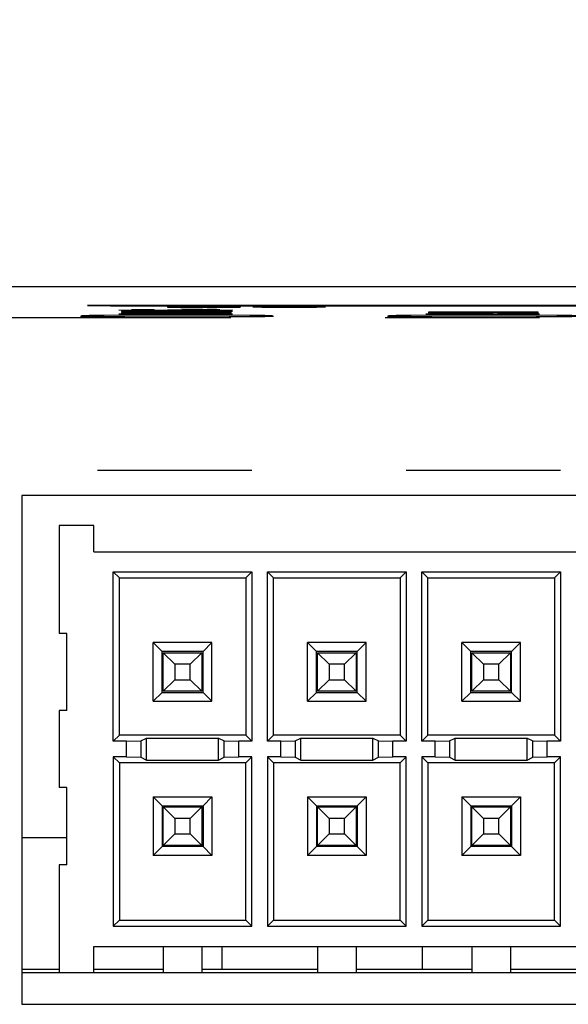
# Model space of a CAD drawing. Extents: x 0.4 to 16.6, y 0.1 to 10.9.
# Tile 4 of 22: x 2.566 to 2.921, y 3.888 to 4.527. Entities that reach past the tile are written whole.
import ezdxf

# ---------------------------------------------------------------- set-up
doc = ezdxf.new("R2010")
doc.units = 0
doc.header["$PDSIZE"] = -1
doc.linetypes.add('PHANTOM', pattern=[0.5, 0.25, -0.05, 0.05, -0.05, 0.05, -0.05])
doc.layers.get('0').update_dxf_attribs({"linetype": 'CONTINUOUS'})
doc.layers.get('DEFPOINTS').update_dxf_attribs({"linetype": 'CONTINUOUS'})
doc.styles.add('SLDTEXTSTYLE0', font='TXT', dxfattribs={"width": 0.75})
doc.dimstyles.new('SLDDIMSTYLE0', dxfattribs={"dimtxt": 0.12, "dimasz": 0.18, "dimexe": 0.12, "dimexo": 0.0625, "dimgap": 0.03, "dimtad": 0, "dimtih": 1, "dimtoh": 1, "dimdec": 3, "dimzin": 12, "dimtxsty": 'SLDTEXTSTYLE0', "dimsah": 1, "dimcen": 0.09, "dimclrd": 7, "dimclre": 7, "dimclrt": 7, "dimazin": 3, "dimtfac": 1, "dimtdec": 4, "dimtofl": 0, "dimtmove": 0, "dimatfit": 3, "dimtolj": 1, "dimtzin": 12})

# ---------------------------------------------------------------- blocks, each defined once
blk = doc.blocks.new('*D7')
at = {"color": 7}
for p, q in [((2.15039, 3.95896), (2.15039, 5.16569)), ((5.67339, 3.95896), (5.67339, 5.16569)), ((2.15039, 5.04569), (3.64994, 5.04569)), ((5.67339, 5.04569), (4.17384, 5.04569))]:
    blk.add_line(p, q, dxfattribs=at)
for points in [[(2.15039, 5.04569), (2.33039, 5.01444), (2.33039, 5.07694)], [(5.67339, 5.04569), (5.49339, 5.07694), (5.49339, 5.01444)]]:
    blk.add_solid(points, dxfattribs=at)
at = {"layer": 'DEFPOINTS', "color": 7}
for p in [(2.15039, 3.89896), (5.67339, 3.89896)]:
    blk.add_point(p, dxfattribs=at)
at = {"color": 7, "insert": (3.71244, 5.10984), "char_height": 0.12, "attachment_point": 1, "style": 'SLDTEXTSTYLE0'}
blk.add_mtext('3.523', dxfattribs=at)

msp = doc.modelspace()

# ---------------------------------------------------------------- linework, layer by layer
at = {"color": 7, "linetype": 'CONTINUOUS'}
for p, q in [((5.82464, 4.35376), (1.99964, 4.35376)), ((2.60964, 4.3416), (2.62464, 4.34137)), ((2.60964, 4.3416), (2.62464, 4.34137)), ((2.60964, 4.3416), (2.60964, 4.3416)), ((2.60964, 4.3416), (2.60964, 4.3416)), ((4.10464, 4.34165), (2.61464, 4.34165)), ((2.62464, 4.34137), (2.62464, 4.34147)), ((2.62464, 4.34137), (2.62464, 4.34137)), ((2.62964, 4.34152), (4.08964, 4.34152)), ((2.62964, 4.34142), (4.08964, 4.34142)), ((2.63186, 4.33834), (2.63186, 4.33843)), ((2.63186, 4.33843), (2.67517, 4.33843)), ((2.67527, 4.33834), (2.63186, 4.33834)), ((2.63186, 4.33834), (2.63186, 4.33824)), ((2.67527, 4.33824), (2.63186, 4.33824)), ((2.63186, 4.33795), (2.63186, 4.33803)), ((2.63186, 4.33803), (2.67527, 4.33803)), ((2.67517, 4.33795), (2.63186, 4.33795)), ((2.63186, 4.33795), (2.63186, 4.33788)), ((2.63186, 4.33788), (2.64002, 4.33788)), ((2.63186, 4.33739), (2.63186, 4.33788)), ((2.63186, 4.33716), (2.70264, 4.33739)), ((2.64002, 4.33739), (2.63186, 4.33739)), ((2.63186, 4.33739), (2.63186, 4.33729)), ((2.64002, 4.33729), (2.63186, 4.33729)), ((2.63186, 4.33707), (2.63186, 4.33716)), ((2.63186, 4.33707), (2.63186, 4.33697)), ((2.70264, 4.33685), (2.63186, 4.33707)), ((2.70264, 4.33675), (2.63186, 4.33697)), ((2.63186, 4.33636), (2.63186, 4.33684)), ((2.63186, 4.33684), (2.64002, 4.33684)), ((2.63186, 4.33636), (2.63186, 4.33626)), ((2.64002, 4.33636), (2.63186, 4.33636)), ((2.64002, 4.33788), (2.64002, 4.33768)), ((2.67517, 4.33785), (2.64002, 4.33785)), ((2.64002, 4.33768), (2.70264, 4.33768)), ((2.70264, 4.33759), (2.64002, 4.33759)), ((2.64002, 4.33759), (2.64002, 4.33739)), ((2.70264, 4.33749), (2.64002, 4.33749)), ((2.64002, 4.33739), (2.64002, 4.33729)), ((2.64002, 4.33684), (2.64002, 4.33664)), ((2.64002, 4.33664), (2.70264, 4.33664)), ((2.70264, 4.33655), (2.64002, 4.33655)), ((2.64002, 4.33655), (2.64002, 4.33636)), ((2.70264, 4.33645), (2.64002, 4.33645)), ((2.6736, 4.33721), (2.64208, 4.33712)), ((2.64208, 4.33712), (2.6736, 4.33702)), ((2.6509, 4.33855), (2.6509, 4.33845)), ((2.65273, 4.33899), (2.65277, 4.3389)), ((2.65277, 4.3389), (2.65277, 4.3388)), ((2.6736, 4.33711), (2.65855, 4.33707)), ((2.66145, 4.3408), (2.67052, 4.3408)), ((2.66145, 4.34079), (2.66145, 4.3408)), ((2.66145, 4.34079), (2.66145, 4.34069)), ((2.67234, 4.341), (2.66327, 4.341)), ((2.66327, 4.341), (2.66327, 4.341)), ((2.66327, 4.341), (2.66327, 4.3409)), ((2.67234, 4.3409), (2.66327, 4.3409)), ((2.67075, 4.33877), (2.67075, 4.33867)), ((2.67234, 4.341), (2.67234, 4.3409)), ((2.6736, 4.33702), (2.6736, 4.33721)), ((2.67517, 4.33795), (2.67517, 4.33785)), ((2.67527, 4.33834), (2.67527, 4.33824)), ((2.67904, 4.33853), (2.67904, 4.33862)), ((2.67904, 4.33853), (2.67904, 4.33843)), ((2.68045, 4.34088), (2.68049, 4.34094)), ((2.68078, 4.34088), (2.68045, 4.34088)), ((2.68045, 4.34088), (2.68045, 4.34078)), ((2.68078, 4.34078), (2.68045, 4.34078)), ((2.68078, 4.34088), (2.68078, 4.34078)), ((2.70264, 4.3373), (2.68176, 4.33724)), ((2.68176, 4.33724), (2.68176, 4.337)), ((2.70264, 4.3372), (2.68176, 4.33714)), ((2.68176, 4.337), (2.70264, 4.33693)), ((2.68281, 4.33892), (2.68281, 4.33882)), ((2.68426, 4.34059), (2.68426, 4.34049)), ((2.68514, 4.34112), (2.68514, 4.34102)), ((2.68531, 4.34088), (2.68531, 4.34078)), ((2.70264, 4.33768), (2.70264, 4.33759)), ((2.70264, 4.33759), (2.70264, 4.33749)), ((2.70264, 4.33739), (2.70264, 4.3373)), ((2.70264, 4.3373), (2.70264, 4.3372)), ((2.70264, 4.33693), (2.70264, 4.33685)), ((2.70264, 4.33685), (2.70264, 4.33675)), ((2.70264, 4.33664), (2.70264, 4.33655)), ((2.70264, 4.33655), (2.70264, 4.33645)), ((2.70864, 4.34078), (2.70864, 4.34068)), ((2.74033, 4.34059), (2.74033, 4.34049)), ((2.7404, 4.34112), (2.7404, 4.34102)), ((2.76399, 4.34089), (2.76399, 4.34079)), ((2.83086, 4.33742), (2.83086, 4.3375)), ((2.83086, 4.3375), (2.90164, 4.3375)), ((2.88822, 4.33742), (2.83086, 4.33742)), ((2.83086, 4.33742), (2.83086, 4.33732)), ((2.83086, 4.33711), (2.88227, 4.33739)), ((2.86876, 4.33732), (2.83086, 4.33732)), ((2.83086, 4.33702), (2.83086, 4.33711)), ((2.83086, 4.33702), (2.83086, 4.33692)), ((2.90164, 4.33702), (2.83086, 4.33702)), ((2.83086, 4.33673), (2.90164, 4.33696)), ((2.8903, 4.33692), (2.83086, 4.33692)), ((2.83086, 4.33664), (2.83086, 4.33673)), ((2.90164, 4.33641), (2.83086, 4.33664)), ((2.83086, 4.33664), (2.83086, 4.33654)), ((2.87149, 4.33641), (2.83086, 4.33654)), ((2.8726, 4.33678), (2.84108, 4.33668)), ((2.84108, 4.33668), (2.8726, 4.33659)), ((2.84427, 4.33711), (2.90164, 4.33711)), ((2.90164, 4.33742), (2.8495, 4.33713)), ((2.8495, 4.33713), (2.8495, 4.33711)), ((2.85173, 4.33637), (2.85173, 4.33628)), ((2.8726, 4.33668), (2.85755, 4.33663)), ((2.90164, 4.33732), (2.86378, 4.33711)), ((2.8726, 4.33659), (2.8726, 4.33678)), ((2.87532, 4.33629), (2.87532, 4.33638)), ((2.90164, 4.33687), (2.88076, 4.3368)), ((2.88076, 4.3368), (2.88076, 4.33656)), ((2.90164, 4.33677), (2.88076, 4.3367)), ((2.88076, 4.33656), (2.90164, 4.33649)), ((2.90164, 4.3375), (2.90164, 4.33742)), ((2.90164, 4.33742), (2.90164, 4.33732)), ((2.90164, 4.33711), (2.90164, 4.33702)), ((2.90164, 4.33702), (2.90164, 4.33696)), ((2.90164, 4.33696), (2.90164, 4.33687)), ((2.90164, 4.33687), (2.90164, 4.33677)), ((2.90164, 4.33649), (2.90164, 4.33641)), ((2.90164, 4.33641), (2.90164, 4.33631)), ((2.6509, 4.33586), (2.6509, 4.33576)), ((2.65273, 4.3363), (2.65277, 4.33621)), ((2.65277, 4.33621), (2.65277, 4.33611)), ((2.67075, 4.33608), (2.67075, 4.33598)), ((2.67904, 4.33584), (2.67904, 4.33593)), ((2.67904, 4.33584), (2.67904, 4.33574)), ((2.68281, 4.33623), (2.68281, 4.33613)), ((2.82904, 4.33612), (2.82904, 4.33602)), ((2.85173, 4.33628), (2.85173, 4.33618)), ((2.8647, 4.33584), (2.8647, 4.33574)), ((2.87532, 4.33629), (2.87532, 4.33619)), ((3.26614, 4.21842), (2.56714, 4.21842)), ((2.56714, 4.21842), (2.56714, 3.88842)), ((2.59129, 4.19896), (2.59129, 4.12896)), ((2.61379, 4.19896), (2.59129, 4.19896)), ((2.61379, 4.18196), (2.61379, 4.19896)), ((2.61379, 4.18196), (3.21129, 4.18196)), ((2.62636, 4.16889), (2.71621, 4.16889)), ((2.62636, 4.05904), (2.62636, 4.16889)), ((2.62636, 4.16889), (2.63029, 4.16496)), ((2.63029, 4.06296), (2.63029, 4.16496)), ((2.63029, 4.16496), (2.71229, 4.16496)), ((2.71621, 4.16889), (2.71229, 4.16496)), ((2.71229, 4.16496), (2.71229, 4.06296)), ((2.71621, 4.16889), (2.71621, 4.05904)), ((2.72636, 4.16889), (2.81621, 4.16889)), ((2.72636, 4.05904), (2.72636, 4.16889)), ((2.72636, 4.16889), (2.73029, 4.16496)), ((2.73029, 4.06296), (2.73029, 4.16496)), ((2.73029, 4.16496), (2.81229, 4.16496)), ((2.81621, 4.16889), (2.81229, 4.16496)), ((2.81229, 4.16496), (2.81229, 4.06296)), ((2.81621, 4.16889), (2.81621, 4.05904)), ((2.82636, 4.16889), (2.91621, 4.16889)), ((2.82636, 4.05904), (2.82636, 4.16889)), ((2.82636, 4.16889), (2.83029, 4.16496)), ((2.83029, 4.06296), (2.83029, 4.16496)), ((2.83029, 4.16496), (2.91229, 4.16496)), ((2.91621, 4.16889), (2.91229, 4.16496)), ((2.91229, 4.16496), (2.91229, 4.06296)), ((2.91621, 4.16889), (2.91621, 4.05904)), ((2.59629, 4.12896), (2.59129, 4.12896)), ((2.59629, 4.07896), (2.59629, 4.12896)), ((2.65804, 4.11721), (2.65226, 4.12299)), ((2.69031, 4.12299), (2.65226, 4.12299)), ((2.65226, 4.08494), (2.65226, 4.12299)), ((2.69031, 4.12299), (2.68454, 4.11721)), ((2.69031, 4.08494), (2.69031, 4.12299)), ((2.75226, 4.08494), (2.75226, 4.12299)), ((2.75804, 4.11721), (2.75226, 4.12299)), ((2.79031, 4.12299), (2.75226, 4.12299)), ((2.79031, 4.12299), (2.78454, 4.11721)), ((2.79031, 4.08494), (2.79031, 4.12299)), ((2.85226, 4.08494), (2.85226, 4.12299)), ((2.85804, 4.11721), (2.85226, 4.12299)), ((2.89031, 4.12299), (2.85226, 4.12299)), ((2.89031, 4.12299), (2.88454, 4.11721)), ((2.89031, 4.08494), (2.89031, 4.12299)), ((2.68454, 4.11721), (2.65804, 4.11721)), ((2.65804, 4.09071), (2.65804, 4.11721)), ((2.65879, 4.09146), (2.65879, 4.11646)), ((2.66629, 4.10896), (2.65879, 4.11646)), ((2.65879, 4.11646), (2.68379, 4.11646)), ((2.67629, 4.10896), (2.68379, 4.11646)), ((2.68379, 4.11646), (2.68379, 4.09146)), ((2.68454, 4.09071), (2.68454, 4.11721)), ((2.75804, 4.09071), (2.75804, 4.11721)), ((2.78454, 4.11721), (2.75804, 4.11721)), ((2.75879, 4.11646), (2.78379, 4.11646)), ((2.75879, 4.09146), (2.75879, 4.11646)), ((2.76629, 4.10896), (2.75879, 4.11646)), ((2.77629, 4.10896), (2.78379, 4.11646)), ((2.78379, 4.11646), (2.78379, 4.09146)), ((2.78454, 4.09071), (2.78454, 4.11721)), ((2.85804, 4.09071), (2.85804, 4.11721)), ((2.88454, 4.11721), (2.85804, 4.11721)), ((2.85879, 4.11646), (2.88379, 4.11646)), ((2.85879, 4.09146), (2.85879, 4.11646)), ((2.86629, 4.10896), (2.85879, 4.11646)), ((2.87629, 4.10896), (2.88379, 4.11646)), ((2.88379, 4.11646), (2.88379, 4.09146)), ((2.88454, 4.09071), (2.88454, 4.11721)), ((2.67629, 4.10896), (2.66629, 4.10896)), ((2.66629, 4.10896), (2.66629, 4.09896)), ((2.67629, 4.09896), (2.67629, 4.10896)), ((2.77629, 4.10896), (2.76629, 4.10896)), ((2.76629, 4.10896), (2.76629, 4.09896)), ((2.77629, 4.09896), (2.77629, 4.10896)), ((2.86629, 4.10896), (2.86629, 4.09896)), ((2.87629, 4.10896), (2.86629, 4.10896)), ((2.87629, 4.09896), (2.87629, 4.10896)), ((2.65879, 4.09146), (2.66629, 4.09896)), ((2.66629, 4.09896), (2.67629, 4.09896)), ((2.68379, 4.09146), (2.67629, 4.09896)), ((2.75879, 4.09146), (2.76629, 4.09896)), ((2.76629, 4.09896), (2.77629, 4.09896)), ((2.78379, 4.09146), (2.77629, 4.09896)), ((2.85879, 4.09146), (2.86629, 4.09896)), ((2.86629, 4.09896), (2.87629, 4.09896)), ((2.88379, 4.09146), (2.87629, 4.09896)), ((2.65226, 4.08494), (2.65804, 4.09071)), ((2.65804, 4.09071), (2.68454, 4.09071)), ((2.68379, 4.09146), (2.65879, 4.09146)), ((2.68454, 4.09071), (2.69031, 4.08494)), ((2.75226, 4.08494), (2.75804, 4.09071)), ((2.75804, 4.09071), (2.78454, 4.09071)), ((2.78379, 4.09146), (2.75879, 4.09146)), ((2.78454, 4.09071), (2.79031, 4.08494)), ((2.85226, 4.08494), (2.85804, 4.09071)), ((2.85804, 4.09071), (2.88454, 4.09071)), ((2.88379, 4.09146), (2.85879, 4.09146)), ((2.88454, 4.09071), (2.89031, 4.08494)), ((2.65226, 4.08494), (2.69031, 4.08494)), ((2.75226, 4.08494), (2.79031, 4.08494)), ((2.85226, 4.08494), (2.89031, 4.08494)), ((2.59129, 4.07896), (2.59129, 4.02896)), ((2.59629, 4.07896), (2.59129, 4.07896)), ((2.62636, 4.05904), (2.63029, 4.06296)), ((2.71229, 4.06296), (2.63029, 4.06296)), ((2.71621, 4.05904), (2.71229, 4.06296)), ((2.72636, 4.05904), (2.73029, 4.06296)), ((2.81229, 4.06296), (2.73029, 4.06296)), ((2.81621, 4.05904), (2.81229, 4.06296)), ((2.82636, 4.05904), (2.83029, 4.06296)), ((2.91229, 4.06296), (2.83029, 4.06296)), ((2.91621, 4.05904), (2.91229, 4.06296)), ((2.63494, 4.05904), (2.62636, 4.05904)), ((2.63494, 4.05904), (2.64431, 4.0593)), ((2.63494, 4.04889), (2.63494, 4.05904)), ((2.64431, 4.0593), (2.64798, 4.06113)), ((2.64431, 4.0593), (2.64431, 4.04863)), ((2.64798, 4.06113), (2.6946, 4.06113)), ((2.64798, 4.0468), (2.64798, 4.06113)), ((2.6946, 4.06113), (2.69826, 4.0593)), ((2.6946, 4.0468), (2.6946, 4.06113)), ((2.69826, 4.0593), (2.70764, 4.05904)), ((2.69826, 4.04863), (2.69826, 4.0593)), ((2.70764, 4.04889), (2.70764, 4.05904)), ((2.71621, 4.05904), (2.70764, 4.05904)), ((2.73494, 4.05904), (2.72636, 4.05904)), ((2.73494, 4.05904), (2.74431, 4.0593)), ((2.73494, 4.04889), (2.73494, 4.05904)), ((2.74431, 4.0593), (2.74798, 4.06113)), ((2.74431, 4.0593), (2.74431, 4.04863)), ((2.74798, 4.06113), (2.7946, 4.06113)), ((2.74798, 4.0468), (2.74798, 4.06113)), ((2.7946, 4.06113), (2.79826, 4.0593)), ((2.7946, 4.0468), (2.7946, 4.06113)), ((2.79826, 4.0593), (2.80764, 4.05904)), ((2.79826, 4.04863), (2.79826, 4.0593)), ((2.80764, 4.04889), (2.80764, 4.05904)), ((2.81621, 4.05904), (2.80764, 4.05904)), ((2.83494, 4.05904), (2.82636, 4.05904)), ((2.83494, 4.05904), (2.84431, 4.0593)), ((2.83494, 4.04889), (2.83494, 4.05904)), ((2.84431, 4.0593), (2.84798, 4.06113)), ((2.84431, 4.0593), (2.84431, 4.04863)), ((2.84798, 4.06113), (2.8946, 4.06113)), ((2.84798, 4.0468), (2.84798, 4.06113)), ((2.8946, 4.06113), (2.89826, 4.0593)), ((2.8946, 4.0468), (2.8946, 4.06113)), ((2.89826, 4.0593), (2.90764, 4.05904)), ((2.89826, 4.04863), (2.89826, 4.0593)), ((2.90764, 4.04889), (2.90764, 4.05904)), ((2.91621, 4.05904), (2.90764, 4.05904)), ((2.62636, 4.04889), (2.62636, 3.93904)), ((2.63494, 4.04889), (2.62636, 4.04889)), ((2.62636, 4.04889), (2.63029, 4.04496)), ((2.63029, 4.04496), (2.63029, 3.94296)), ((2.71229, 4.04496), (2.63029, 4.04496)), ((2.63494, 4.04889), (2.64431, 4.04863)), ((2.64431, 4.04863), (2.64798, 4.0468)), ((2.64798, 4.0468), (2.6946, 4.0468)), ((2.6946, 4.0468), (2.69826, 4.04863)), ((2.69826, 4.04863), (2.70764, 4.04889)), ((2.71621, 4.04889), (2.70764, 4.04889)), ((2.71621, 4.04889), (2.71229, 4.04496)), ((2.71229, 3.94296), (2.71229, 4.04496)), ((2.71621, 3.93904), (2.71621, 4.04889)), ((2.72636, 4.04889), (2.72636, 3.93904)), ((2.73494, 4.04889), (2.72636, 4.04889)), ((2.72636, 4.04889), (2.73029, 4.04496)), ((2.73029, 4.04496), (2.73029, 3.94296)), ((2.81229, 4.04496), (2.73029, 4.04496)), ((2.73494, 4.04889), (2.74431, 4.04863)), ((2.74431, 4.04863), (2.74798, 4.0468)), ((2.74798, 4.0468), (2.7946, 4.0468)), ((2.7946, 4.0468), (2.79826, 4.04863)), ((2.79826, 4.04863), (2.80764, 4.04889)), ((2.81621, 4.04889), (2.80764, 4.04889)), ((2.81621, 4.04889), (2.81229, 4.04496)), ((2.81229, 3.94296), (2.81229, 4.04496)), ((2.81621, 3.93904), (2.81621, 4.04889)), ((2.82636, 4.04889), (2.82636, 3.93904)), ((2.83494, 4.04889), (2.82636, 4.04889)), ((2.82636, 4.04889), (2.83029, 4.04496)), ((2.83029, 4.04496), (2.83029, 3.94296)), ((2.91229, 4.04496), (2.83029, 4.04496)), ((2.83494, 4.04889), (2.84431, 4.04863)), ((2.84431, 4.04863), (2.84798, 4.0468)), ((2.84798, 4.0468), (2.8946, 4.0468)), ((2.8946, 4.0468), (2.89826, 4.04863)), ((2.89826, 4.04863), (2.90764, 4.04889)), ((2.91621, 4.04889), (2.90764, 4.04889)), ((2.91621, 4.04889), (2.91229, 4.04496)), ((2.91229, 3.94296), (2.91229, 4.04496)), ((2.91621, 3.93904), (2.91621, 4.04889)), ((2.59629, 4.02896), (2.59129, 4.02896)), ((2.59629, 3.97896), (2.59629, 4.02896)), ((2.65226, 4.02299), (2.69031, 4.02299)), ((2.65226, 4.02299), (2.65226, 3.98494)), ((2.65226, 4.02299), (2.65804, 4.01721)), ((2.65804, 4.01721), (2.65804, 3.99071)), ((2.65804, 4.01721), (2.68454, 4.01721)), ((2.68454, 4.01721), (2.69031, 4.02299)), ((2.68454, 4.01721), (2.68454, 3.99071)), ((2.69031, 4.02299), (2.69031, 3.98494)), ((2.75226, 4.02299), (2.75804, 4.01721)), ((2.75226, 4.02299), (2.75226, 3.98494)), ((2.75226, 4.02299), (2.79031, 4.02299)), ((2.75804, 4.01721), (2.75804, 3.99071)), ((2.75804, 4.01721), (2.78454, 4.01721)), ((2.78454, 4.01721), (2.79031, 4.02299)), ((2.78454, 4.01721), (2.78454, 3.99071)), ((2.79031, 4.02299), (2.79031, 3.98494)), ((2.85226, 4.02299), (2.89031, 4.02299)), ((2.85226, 4.02299), (2.85226, 3.98494)), ((2.85226, 4.02299), (2.85804, 4.01721)), ((2.85804, 4.01721), (2.85804, 3.99071)), ((2.85804, 4.01721), (2.88454, 4.01721)), ((2.88454, 4.01721), (2.89031, 4.02299)), ((2.88454, 4.01721), (2.88454, 3.99071)), ((2.89031, 4.02299), (2.89031, 3.98494)), ((2.65879, 4.01646), (2.68379, 4.01646)), ((2.65879, 3.99146), (2.65879, 4.01646)), ((2.66629, 4.00896), (2.65879, 4.01646)), ((2.67629, 4.00896), (2.68379, 4.01646)), ((2.68379, 4.01646), (2.68379, 3.99146)), ((2.75879, 3.99146), (2.75879, 4.01646)), ((2.76629, 4.00896), (2.75879, 4.01646)), ((2.75879, 4.01646), (2.78379, 4.01646)), ((2.77629, 4.00896), (2.78379, 4.01646)), ((2.78379, 4.01646), (2.78379, 3.99146)), ((2.85879, 4.01646), (2.88379, 4.01646)), ((2.85879, 3.99146), (2.85879, 4.01646)), ((2.86629, 4.00896), (2.85879, 4.01646)), ((2.87629, 4.00896), (2.88379, 4.01646)), ((2.88379, 4.01646), (2.88379, 3.99146)), ((2.66629, 4.00896), (2.66629, 3.99896)), ((2.67629, 4.00896), (2.66629, 4.00896)), ((2.67629, 3.99896), (2.67629, 4.00896)), ((2.76629, 4.00896), (2.76629, 3.99896)), ((2.77629, 4.00896), (2.76629, 4.00896)), ((2.77629, 3.99896), (2.77629, 4.00896)), ((2.86629, 4.00896), (2.86629, 3.99896)), ((2.87629, 4.00896), (2.86629, 4.00896)), ((2.87629, 3.99896), (2.87629, 4.00896)), ((2.65879, 3.99146), (2.66629, 3.99896)), ((2.66629, 3.99896), (2.67629, 3.99896)), ((2.68379, 3.99146), (2.67629, 3.99896)), ((2.75879, 3.99146), (2.76629, 3.99896)), ((2.76629, 3.99896), (2.77629, 3.99896)), ((2.78379, 3.99146), (2.77629, 3.99896)), ((2.85879, 3.99146), (2.86629, 3.99896)), ((2.86629, 3.99896), (2.87629, 3.99896)), ((2.88379, 3.99146), (2.87629, 3.99896)), ((2.59629, 3.99646), (2.56714, 3.99646)), ((2.65804, 3.99071), (2.65226, 3.98494)), ((2.68454, 3.99071), (2.65804, 3.99071)), ((2.68379, 3.99146), (2.65879, 3.99146)), ((2.69031, 3.98494), (2.68454, 3.99071)), ((2.75804, 3.99071), (2.75226, 3.98494)), ((2.78454, 3.99071), (2.75804, 3.99071)), ((2.78379, 3.99146), (2.75879, 3.99146)), ((2.79031, 3.98494), (2.78454, 3.99071)), ((2.85804, 3.99071), (2.85226, 3.98494)), ((2.88454, 3.99071), (2.85804, 3.99071)), ((2.88379, 3.99146), (2.85879, 3.99146)), ((2.89031, 3.98494), (2.88454, 3.99071)), ((2.59129, 3.97896), (2.59129, 3.90896)), ((2.59629, 3.97896), (2.59129, 3.97896)), ((2.69031, 3.98494), (2.65226, 3.98494)), ((2.79031, 3.98494), (2.75226, 3.98494)), ((2.89031, 3.98494), (2.85226, 3.98494)), ((2.62636, 3.93904), (2.63029, 3.94296)), ((2.63029, 3.94296), (2.71229, 3.94296)), ((2.71621, 3.93904), (2.71229, 3.94296)), ((2.72636, 3.93904), (2.73029, 3.94296)), ((2.73029, 3.94296), (2.81229, 3.94296)), ((2.81621, 3.93904), (2.81229, 3.94296)), ((2.82636, 3.93904), (2.83029, 3.94296)), ((2.83029, 3.94296), (2.91229, 3.94296)), ((2.91621, 3.93904), (2.91229, 3.94296)), ((2.62636, 3.93904), (2.71621, 3.93904)), ((2.72636, 3.93904), (2.81621, 3.93904)), ((2.82636, 3.93904), (2.91621, 3.93904)), ((2.61379, 3.92596), (3.21129, 3.92596)), ((2.61379, 3.90896), (2.61379, 3.92596)), ((2.65879, 3.92596), (2.65879, 3.90896)), ((2.68379, 3.92596), (2.68379, 3.90896)), ((2.69676, 3.92596), (2.69676, 3.91096)), ((2.75879, 3.92596), (2.75879, 3.90896)), ((2.78379, 3.92596), (2.78379, 3.90896)), ((2.82668, 3.91096), (2.82668, 3.92596)), ((2.85879, 3.92596), (2.85879, 3.90896)), ((2.88379, 3.92596), (2.88379, 3.90896)), ((2.59129, 3.91096), (2.56714, 3.91096)), ((2.56714, 3.90896), (2.59129, 3.90896)), ((2.59129, 3.90896), (2.61379, 3.90896)), ((2.65879, 3.91096), (2.61379, 3.91096)), ((2.61379, 3.90896), (3.29629, 3.90896)), ((2.75879, 3.91096), (2.68379, 3.91096)), ((2.85879, 3.91096), (2.78379, 3.91096)), ((2.95879, 3.91096), (2.88379, 3.91096)), ((2.56714, 3.88842), (4.17714, 3.88842))]:
    msp.add_line(p, q, dxfattribs=at)
at = {"color": 7, "linetype": 'PHANTOM'}
for p, q in [((2.62964, 4.34152), (2.62964, 4.34142)), ((2.45253, 4.33381), (3.26614, 4.33381)), ((3.26614, 4.23469), (2.45253, 4.23469))]:
    msp.add_line(p, q, dxfattribs=at)
at = {"color": 7, "linetype": 'CONTINUOUS', "flags": 128}
for points in [[(2.61464, 4.34165), (2.61366, 4.34165), (2.61272, 4.34164), (2.61186, 4.34164), (2.6111, 4.34163), (2.61048, 4.34163), (2.61002, 4.34162), (2.60973, 4.34161), (2.60964, 4.3416)], [(2.62464, 4.34147), (2.62473, 4.34148), (2.62502, 4.34149), (2.62548, 4.3415), (2.6261, 4.3415), (2.62686, 4.34151), (2.62772, 4.34151), (2.62866, 4.34152), (2.62964, 4.34152)], [(2.62464, 4.34137), (2.62473, 4.34138), (2.62502, 4.34139), (2.62548, 4.3414), (2.6261, 4.3414), (2.62686, 4.34141), (2.62772, 4.34141), (2.62866, 4.34142), (2.62964, 4.34142)], [(2.66153, 4.33878), (2.66207, 4.3388), (2.66248, 4.33882)], [(2.66248, 4.33882), (2.66261, 4.33882), (2.66272, 4.33882)], [(2.66272, 4.33882), (2.66523, 4.3389), (2.66849, 4.33896)], [(2.66849, 4.33896), (2.67525, 4.339), (2.68169, 4.33901)], [(2.67075, 4.33877), (2.67054, 4.33876), (2.67038, 4.33876)], [(2.67075, 4.33867), (2.67054, 4.33866), (2.67038, 4.33866)], [(2.68049, 4.34094), (2.68208, 4.34094), (2.68333, 4.34094)], [(2.68531, 4.34088), (2.68277, 4.34088), (2.68078, 4.34088)], [(2.68531, 4.34078), (2.68277, 4.34078), (2.68078, 4.34078)], [(2.69821, 4.34073), (2.69417, 4.34076), (2.68531, 4.34078)], [(2.8495, 4.33713), (2.84663, 4.33712), (2.84427, 4.33711)], [(2.8495, 4.33703), (2.84663, 4.33702), (2.84427, 4.33701)], [(2.88227, 4.33739), (2.88553, 4.33741), (2.88822, 4.33742)], [(2.60514, 4.33483), (2.60577, 4.33475), (2.61078, 4.3346), (2.6204, 4.33447), (2.63385, 4.33437), (2.65003, 4.3343), (2.66764, 4.33428)], [(2.66764, 4.33438), (2.68524, 4.3344), (2.70143, 4.33447), (2.71487, 4.33457), (2.72449, 4.3347), (2.7295, 4.33485), (2.7295, 4.33501), (2.72449, 4.33515), (2.71487, 4.33529), (2.70143, 4.33539), (2.68524, 4.33545), (2.66764, 4.33547), (2.65003, 4.33545), (2.63385, 4.33539), (2.6204, 4.33529), (2.61078, 4.33515), (2.60577, 4.33501), (2.60577, 4.33485), (2.61078, 4.3347), (2.6204, 4.33457), (2.63385, 4.33447), (2.65003, 4.3344), (2.66764, 4.33438)], [(2.66153, 4.33609), (2.66207, 4.33611), (2.66248, 4.33612)], [(2.66248, 4.33612), (2.66261, 4.33613), (2.66272, 4.33613)], [(2.66272, 4.33613), (2.66523, 4.33621), (2.66849, 4.33626)], [(2.66764, 4.33428), (2.68524, 4.3343), (2.70143, 4.33437), (2.71487, 4.33447), (2.72449, 4.3346), (2.7295, 4.33475), (2.73014, 4.33483)], [(2.66849, 4.33626), (2.67525, 4.33631), (2.68169, 4.33632)], [(2.67075, 4.33608), (2.67054, 4.33607), (2.67038, 4.33606)], [(2.67075, 4.33598), (2.67054, 4.33597), (2.67038, 4.33596)], [(2.80414, 4.33483), (2.80477, 4.33475), (2.80978, 4.3346), (2.8194, 4.33447), (2.83285, 4.33437), (2.84903, 4.3343), (2.86664, 4.33428)], [(2.86664, 4.33438), (2.88424, 4.3344), (2.90043, 4.33447), (2.91387, 4.33457), (2.92349, 4.3347), (2.9285, 4.33485), (2.9285, 4.33501), (2.92349, 4.33515), (2.91387, 4.33529), (2.90043, 4.33539), (2.88424, 4.33545), (2.86664, 4.33547), (2.84903, 4.33545), (2.83285, 4.33539), (2.8194, 4.33529), (2.80978, 4.33515), (2.80477, 4.33501), (2.80477, 4.33485), (2.80978, 4.3347), (2.8194, 4.33457), (2.83285, 4.33447), (2.84903, 4.3344), (2.86664, 4.33438)], [(2.86664, 4.33428), (2.88424, 4.3343), (2.90043, 4.33437), (2.91387, 4.33447), (2.92349, 4.3346), (2.9285, 4.33475), (2.92914, 4.33483)]]:
    msp.add_lwpolyline(points, dxfattribs=at)
at = {"color": 7, "linetype": 'CONTINUOUS'}
for centre, radius, start, end in [((2.64398, 4.66878), 0.33031, 267.5809, 271.19959), ((2.64384, 4.63975), 0.30138, 267.72352, 271.34221), ((2.64803, 4.07429), 0.26466, 88.97314, 92.12613), ((2.64887, 3.87947), 0.45936, 89.5136, 91.23934), ((2.65496, 4.8698), 0.53127, 269.56178, 271.66305), ((2.65496, 4.8697), 0.53127, 269.56178, 271.66305), ((2.67699, 4.80854), 0.46801, 268.09713, 270.89048), ((2.67699, 4.80844), 0.46801, 268.09713, 270.89048), ((2.67892, 3.78321), 0.55801, 89.44942, 91.60721), ((2.68131, 4.71811), 0.37747, 268.36224, 270.58354), ((2.6817, 3.94296), 0.39596, 89.83955, 91.58574), ((2.6817, 3.94286), 0.39596, 89.83955, 91.58574), ((2.68062, 4.15169), 0.18949, 88.63084, 92.50311), ((2.68062, 4.15159), 0.18949, 88.63084, 92.50311), ((2.68489, 3.83507), 0.50345, 87.87682, 91.10623), ((2.68282, 5.14006), 0.80215, 269.45365, 271.48035), ((2.68282, 5.13996), 0.80215, 269.45365, 271.48035), ((2.68046, 3.79196), 0.54641, 88.53142, 90.54468), ((2.68012, 3.62559), 0.71267, 88.91047, 90.38967), ((2.6819, 4.70859), 0.37062, 268.97556, 271.94391), ((2.68553, 4.92582), 0.58732, 269.36666, 271.75713), ((2.68553, 4.92572), 0.58732, 269.36666, 271.75713), ((2.68905, 4.00441), 0.33199, 87.49831, 91.27009), ((2.68637, 4.1065), 0.23245, 87.77883, 90.87588), ((2.68578, 3.96613), 0.3727, 88.62737, 90.45593), ((2.68834, 4.60184), 0.26095, 268.89989, 271.86714), ((2.69, 5.19742), 0.85684, 269.61639, 271.2463), ((2.69, 5.19732), 0.85684, 269.61639, 271.2463), ((2.69103, 3.78403), 0.55721, 88.46876, 90.69379), ((2.68813, 3.9757), 0.36544, 88.63385, 90.468), ((2.68627, 3.40465), 0.93637, 89.44543, 90.06921), ((2.68967, 4.6851), 0.34446, 269.25011, 271.64651), ((2.68876, 3.82294), 0.51795, 88.80535, 90.38174), ((2.69951, 4.50222), 0.16131, 269.40465, 272.27591), ((2.70101, 4.17121), 0.16974, 87.42474, 91.07274), ((2.73392, 3.92308), 0.41816, 89.12258, 92.34628), ((2.73227, 4.63076), 0.29027, 266.94626, 271.59091), ((2.73585, 4.16983), 0.17135, 88.48013, 93.33707), ((2.73714, 4.59472), 0.25407, 267.45876, 270.73379), ((2.73593, 4.1544), 0.18668, 88.62703, 92.86736), ((2.74842, 4.04755), 0.29376, 86.96136, 91.57858), ((2.74676, 4.76602), 0.42548, 269.13336, 272.32071), ((2.74368, 4.09023), 0.25091, 87.43325, 90.74954), ((2.74358, 4.05547), 0.28557, 87.86675, 90.63937), ((2.74497, 4.51138), 0.17078, 268.46708, 273.34036), ((2.84624, 3.79785), 0.53855, 89.41585, 91.82971), ((2.88378, 3.79882), 0.53763, 88.00024, 90.90189), ((2.64673, 3.78834), 0.54799, 89.37324, 91.74547), ((2.64398, 4.66609), 0.33031, 267.5809, 271.19959), ((2.64803, 4.0716), 0.26466, 88.97314, 92.12613), ((2.64634, 4.55496), 0.21904, 267.87112, 270.80531), ((2.64887, 3.87677), 0.45936, 89.5136, 91.23934), ((2.65061, 4.73973), 0.40379, 269.83223, 271.55058), ((2.65496, 4.86711), 0.53127, 269.56178, 271.66305), ((2.65496, 4.86701), 0.53127, 269.56178, 271.66305), ((2.6817, 3.94027), 0.39596, 89.83955, 91.58574), ((2.6817, 3.94017), 0.39596, 89.83955, 91.58574), ((2.68428, 4.64836), 0.31248, 269.04044, 272.0359), ((2.68553, 4.92312), 0.58732, 269.36666, 271.75713), ((2.68553, 4.92302), 0.58732, 269.36666, 271.75713), ((2.68637, 4.10381), 0.23245, 87.77883, 90.87588), ((2.68578, 3.96344), 0.3727, 88.62737, 90.45593), ((2.85364, 5.18578), 0.85001, 268.3418, 270.74571), ((2.85364, 5.18568), 0.85001, 268.3418, 270.74571), ((2.84717, 4.09787), 0.23846, 88.90618, 92.39551), ((2.85609, 5.01592), 0.68006, 268.40924, 270.82608), ((2.84707, 4.11562), 0.22062, 88.79097, 92.28031), ((2.87383, 5.67057), 1.33476, 269.6081, 271.23264), ((2.87383, 5.67047), 1.33476, 269.6081, 271.23264), ((2.87416, 5.22154), 0.88566, 269.46504, 271.30796), ((2.87976, 3.7729), 0.56341, 88.51349, 90.45159), ((2.87906, 3.55169), 0.78451, 88.96338, 90.27329)]:
    msp.add_arc(centre, radius, start, end, dxfattribs=at)

# ---------------------------------------------------------------- dimensions: what is measured, and where the dimension line sits
at = {"color": 7}
dim = msp.add_linear_dim(base=(5.67339, 5.04569), p1=(2.15039, 3.89896), p2=(5.67339, 3.89896), dimstyle='SLDDIMSTYLE0', dxfattribs=at)
dim.commit()
dim.dimension.update_dxf_attribs({"geometry": '*D7', "text_midpoint": (3.91189, 5.04569), "dimtype": 160})

doc.saveas('drawing.dxf')
